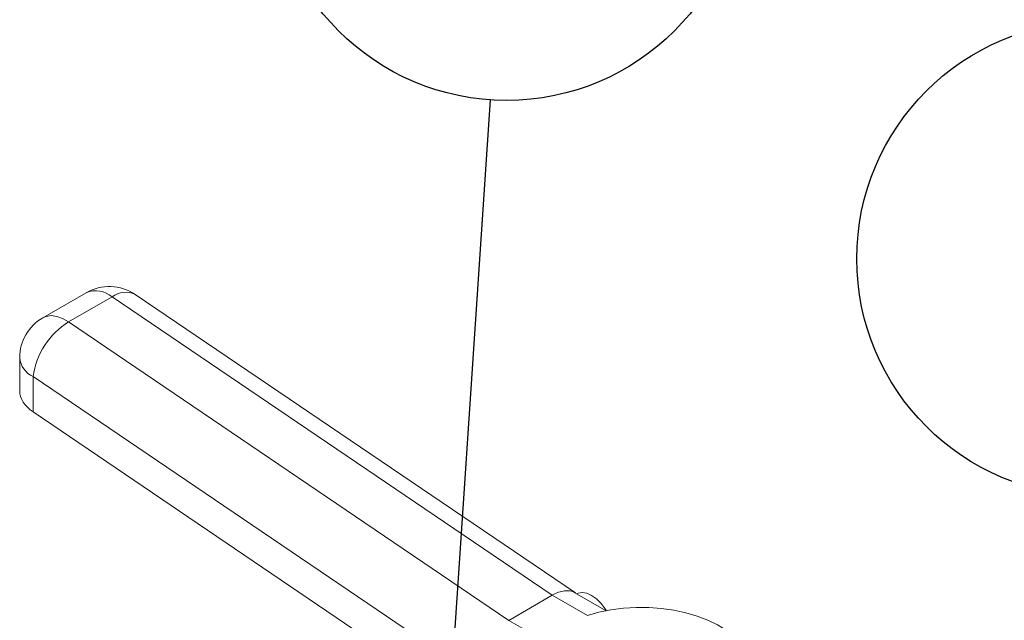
# Model space of a CAD drawing. Header units: millimetres. Extents: x 195 to 7681, y 65 to 5395.
# Tile 39 of 80: x 897 to 1153, y 4638 to 4795. Entities that reach past the tile are written whole.
import ezdxf

# ---------------------------------------------------------------- set-up
doc = ezdxf.new("R2010")
doc.units = ezdxf.units.MM
doc.layers.add('COTAS', color=1, linetype='Continuous')
doc.styles.add('SLDTEXTSTYLE3', font='TXT', dxfattribs={"width": 0.75})
doc.dimstyles.new('SLDDIMSTYLE1', dxfattribs={"dimtxt": 0.18, "dimasz": 45.5, "dimexe": 0, "dimexo": 0.0625, "dimgap": 0, "dimtad": 0, "dimtih": 1, "dimtoh": 1, "dimdec": 0, "dimrnd": 1e-09, "dimzin": 0, "dimdsep": 46, "dimtxsty": 'Standard', "dimsah": 1, "dimcen": 0.09, "dimadec": 0, "dimazin": 0, "dimtfac": 45.5, "dimtdec": 0, "dimtofl": 0, "dimtmove": 0, "dimatfit": 3, "dimfxl": 1, "dimfrac": 2, "dimtolj": 1, "dimtzin": 0, "dimarcsym": 0})

# ---------------------------------------------------------------- blocks, each defined once
blk = doc.blocks.new('SW_NOTE_0_10')
at = {"layer": 'COTAS', "color": 0, "ltscale": 13}
blk.add_circle((5.47, 61.54), 61.78, dxfattribs=at)
at = {"layer": 'COTAS', "color": 0, "ltscale": 13, "insert": (5.53, 85.66), "char_height": 45.5, "attachment_point": 2, "style": 'SLDTEXTSTYLE3'}
blk.add_mtext('8', dxfattribs=at)
blk = doc.blocks.new('SW_NOTE_0_11')
at = {"layer": 'COTAS', "color": 0, "ltscale": 13}
blk.add_circle((4.14, 61.64), 61.78, dxfattribs=at)
at = {"layer": 'COTAS', "color": 0, "ltscale": 13, "insert": (4.2, 85.76), "char_height": 45.5, "attachment_point": 2, "style": 'SLDTEXTSTYLE3'}
blk.add_mtext('1', dxfattribs=at)

msp = doc.modelspace()

# ---------------------------------------------------------------- linework, layer by layer
at = {"color": 7, "linetype": 'Continuous', "lineweight": 18, "ltscale": 13}
for p, q in [((914.41, 4723.63), (903.09, 4717.1)), ((909.83, 4716.04), (921.15, 4722.58)), ((921.15, 4722.58), (1035.69, 4644.88)), ((1041.7, 4645.47), (927.14, 4723.17)), ((1024.38, 4638.34), (909.83, 4716.04)), ((897.09, 4706.71), (897.09, 4698.08)), ((900.61, 4692.58), (900.61, 4701.81)), ((900.61, 4701.81), (1010.66, 4627.16)), ((1008.44, 4619.43), (900.61, 4692.58)), ((1049.72, 4640.83), (1041.59, 4645.53)), ((1035.69, 4644.88), (1024.38, 4638.34)), ((1035.69, 4644.88), (1044.84, 4639.6)), ((1033.53, 4633.06), (1024.38, 4638.34))]:
    msp.add_line(p, q, dxfattribs=at)
at = {"color": 7, "linetype": 'Continuous', "lineweight": 18, "ltscale": 13, "flags": 128}
for points in [[(909.83, 4716.04), (908.27, 4716.94), (906.74, 4717.48), (905.29, 4717.66), (903.96, 4717.48), (903.09, 4717.1)], [(1049.8, 4640.79), (1049.45, 4641.35), (1048.37, 4642.74), (1047.18, 4643.92), (1045.92, 4644.81), (1044.66, 4645.37), (1043.46, 4645.58), (1042.39, 4645.42), (1042.04, 4645.27)], [(1085.17, 4617.86), (1086.39, 4619.64), (1087.27, 4621.48), (1087.77, 4623.37), (1087.89, 4625.28), (1087.63, 4627.19), (1087, 4629.07), (1086.01, 4630.89), (1084.66, 4632.64), (1082.97, 4634.28), (1080.97, 4635.81), (1078.68, 4637.19), (1076.14, 4638.41), (1073.37, 4639.46), (1070.41, 4640.32), (1067.3, 4640.97), (1064.08, 4641.42), (1060.79, 4641.66), (1057.48, 4641.67), (1054.19, 4641.47), (1050.95, 4641.05), (1047.82, 4640.43), (1044.84, 4639.6)]]:
    msp.add_lwpolyline(points, dxfattribs=at)
at = {"color": 7, "linetype": 'Continuous', "lineweight": 18, "ltscale": 169}
for centre, radius, start, end in [((920.41, 4713.24), 12, 55.8503, 119.9973), ((916.92, 4717.62), 6.52, 49.5251, 112.625), ((924.64, 4717.95), 5.8, 64.3559, 127.0073), ((909.09, 4706.71), 12, 119.9973, 180), ((920.33, 4699.13), 19.91, 121.8368, 172.2653), ((902.95, 4707.2), 5.87, 184.7823, 246.5379)]:
    msp.add_arc(centre, radius, start, end, dxfattribs=at)
for centre, major_axis, ratio, start_param, end_param in [((909.09, 4697.48), (11.98, -1), 0.625176, 3.193529, 3.978927), ((1035.32, 4635.29), (6.37, 10.17), 0.551672, 0.019997, 0.805314)]:
    msp.add_ellipse(centre, major_axis=major_axis, ratio=ratio, start_param=start_param, end_param=end_param, dxfattribs=at)

# ---------------------------------------------------------------- block references
at = {"layer": 'COTAS', "ltscale": 13}
for name, p in [('SW_NOTE_0_11', (1019.63, 4773.84)), ('SW_NOTE_0_10', (1171.24, 4670.94))]:
    msp.add_blockref(name, p, dxfattribs=at)

# ---------------------------------------------------------------- leaders
for points in [[(1004.4, 4547.11), (1019.63, 4773.84)], [(1137.91, 4295.66), (1171.24, 4670.94)]]:
    msp.add_leader(points, dimstyle='SLDDIMSTYLE1', dxfattribs=at)

doc.saveas('drawing.dxf')
